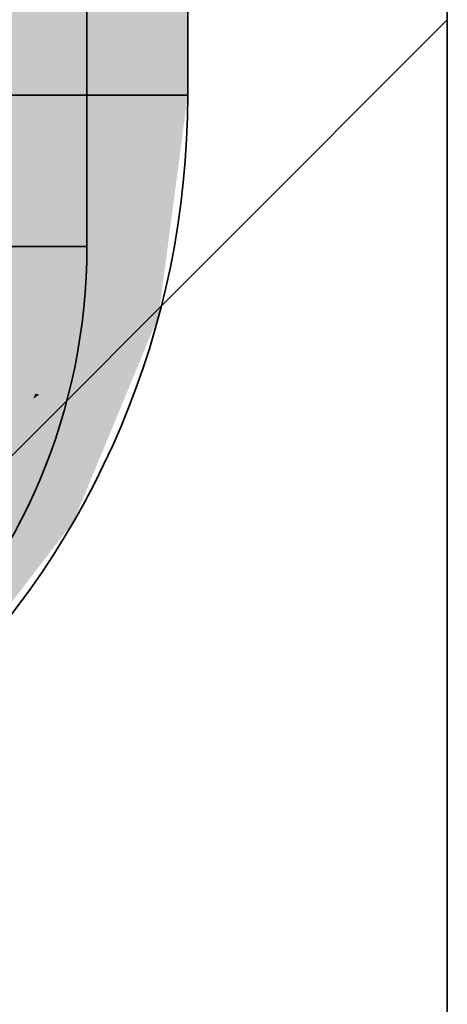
# Model space of a CAD drawing. Extents: x -459 to 541, y -543 to 550.
# Tile 53 of 256: x -220.03 to -218.93, y 50.06 to 52.6. Entities that reach past the tile are written whole.
import ezdxf

# ---------------------------------------------------------------- set-up
doc = ezdxf.new("R2010")
doc.units = 0
doc.layers.get('0').update_dxf_attribs({"lineweight": 35})
doc.layers.add('0-Shading', color=7, linetype='Continuous', lineweight=35)
for name, color, linetype, lineweight, true_color in [('A_Innenwand-A07ALC2Q1N', 7, 'Continuous', 35, 0x80ff80), ('H_Ruecklauf', 5, 'Continuous', 35, 0x0000ff), ('H_Vorlauf', 1, 'Continuous', 35, 0xff0000)]:
    doc.layers.add(name, color=color, linetype=linetype, lineweight=lineweight, true_color=true_color)

# ---------------------------------------------------------------- blocks, each defined once
blk = doc.blocks.new('3D-Ansicht-A07ALAKN1N', base_point=(-283.1415, -11.0399))
at = {"layer": '0-Shading', "color": 172, "true_color": 0x0000d9}
for points in [[(-220.1652, 58.3595), (-220.1652, 52.0195), (-219.9383, 58.1325), (-219.9383, 52.0195)], [(-220.2075, 51.6985), (-219.9883, 51.6398), (-220.1652, 52.0195), (-219.9383, 52.0195)], [(-220.2075, 51.6985), (-220.2625, 51.5656), (-219.9883, 51.6398), (-219.9938, 51.6264)], [(-219.9938, 51.6264), (-220.3314, 51.3995), (-220.1348, 51.286)], [(-219.9938, 51.6264), (-220.2625, 51.5656), (-220.3314, 51.3995)]]:
    blk.add_solid(points, dxfattribs=at)
at = {"layer": '0-Shading', "color": 174, "true_color": 0x0000a0}
for points in [[(-219.905, 57.6693), (-219.9383, 58.1325), (-219.8552, 52.0195), (-219.9383, 52.0195)], [(-219.905, 57.6693), (-219.8552, 52.0195), (-219.8552, 56.6357)], [(-219.9383, 52.0195), (-219.9883, 51.6398), (-219.896, 51.7095), (-219.978, 51.6371)], [(-219.9383, 52.0195), (-219.896, 51.7095), (-219.8552, 52.0195)], [(-219.978, 51.6371), (-219.9081, 51.6183), (-219.896, 51.7095)], [(-219.9938, 51.6264), (-220.1348, 51.286), (-219.9081, 51.6183), (-220.0629, 51.2445)], [(-219.9883, 51.6398), (-219.9938, 51.6264), (-219.978, 51.6371)], [(-219.9938, 51.6264), (-219.9081, 51.6183), (-219.978, 51.6371)]]:
    blk.add_solid(points, dxfattribs=at)
at = {"layer": '0-Shading', "color": 172, "true_color": 0x0000e4}
for points in [[(-220.0352, 57.9695), (-220.0352, 52.4095), (-219.853, 57.3317), (-219.853, 52.4095)], [(-220.0952, 51.954), (-219.9192, 51.9068), (-220.0352, 52.4095), (-219.853, 52.4095)], [(-220.271, 51.5295), (-220.1132, 51.4384), (-220.0952, 51.954), (-219.9192, 51.9068)]]:
    blk.add_solid(points, dxfattribs=at)
at = {"layer": '0-Shading', "color": 172, "true_color": 0x0000cd}
blk.add_solid([(-219.853, 57.3317), (-219.853, 52.4095), (-219.7131, 55.9473), (-219.7131, 52.4095)], dxfattribs=at)
at = {"layer": '0-Shading', "color": 174, "true_color": 0x0000b0}
blk.add_solid([(-219.7131, 55.9473), (-219.7131, 52.4095), (-219.6252, 54.3352), (-219.6252, 52.4095)], dxfattribs=at)
at = {"layer": '0-Shading', "color": 12, "true_color": 0xe40000}
for points in [[(-220.0352, 54.9379), (-220.0352, 52.4095), (-219.853, 54.8306), (-219.853, 52.4095)], [(-220.0352, 52.4095), (-220.0453, 52.3334), (-219.853, 52.4095), (-219.887, 52.1511)], [(-220.0453, 52.3334), (-220.0952, 51.954), (-219.887, 52.1511), (-219.9192, 51.9068)], [(-220.0952, 51.954), (-220.1929, 51.7182), (-219.9192, 51.9068), (-219.9733, 51.7761)], [(-219.9733, 51.7761), (-220.1929, 51.7182), (-220, 51.7117), (-220.24, 51.6044)], [(-220, 51.7117), (-220.271, 51.5295), (-220.1132, 51.4384)], [(-220, 51.7117), (-220.24, 51.6044), (-220.271, 51.5295)]]:
    blk.add_solid(points, dxfattribs=at)
at = {"layer": '0-Shading', "color": 12, "true_color": 0xcd0000}
blk.add_solid([(-219.853, 54.8306), (-219.853, 52.4095), (-219.7131, 54.6907), (-219.7131, 52.4095)], dxfattribs=at)
at = {"layer": '0-Shading', "color": 14, "true_color": 0xb00000}
blk.add_solid([(-219.7131, 54.6907), (-219.7131, 52.4095), (-219.6252, 54.5279), (-219.6252, 52.4095)], dxfattribs=at)
at = {"layer": '0-Shading', "color": 14, "true_color": 0x900000}
for points in [[(-219.6252, 54.5279), (-219.6252, 52.4095), (-219.5952, 54.3531), (-219.5952, 52.4095)], [(-219.6992, 51.8478), (-219.6702, 51.8401), (-219.6252, 52.4095), (-219.5952, 52.4095)], [(-219.6992, 51.8478), (-219.7865, 51.637), (-219.6702, 51.8401), (-219.8773, 51.3402)], [(-219.7865, 51.637), (-219.9159, 51.3245), (-219.8773, 51.3402), (-219.89, 51.3095)], [(-220.2608, 50.875), (-220.2396, 50.8538), (-219.9159, 51.3245), (-219.89, 51.3095)]]:
    blk.add_solid(points, dxfattribs=at)
at = {"layer": '0-Shading', "color": 174, "true_color": 0x000090}
for points in [[(-219.6252, 54.3352), (-219.6252, 52.4095), (-219.5952, 52.6052), (-219.5952, 52.4095)], [(-219.6992, 51.8478), (-219.6702, 51.8401), (-219.6252, 52.4095), (-219.5952, 52.4095)], [(-219.9159, 51.3245), (-219.89, 51.3095), (-219.6992, 51.8478), (-219.6702, 51.8401)], [(-219.9159, 51.3245), (-220.2608, 50.875), (-219.9248, 51.2641), (-220.2599, 50.8741)], [(-219.9159, 51.3245), (-219.9248, 51.2641), (-219.89, 51.3095)], [(-220.2599, 50.8741), (-220.2396, 50.8538), (-219.9248, 51.2641)]]:
    blk.add_solid(points, dxfattribs=at)
at = {"layer": '0-Shading', "color": 12, "true_color": 0xd90000}
for points in [[(-220.1652, 53.9795), (-220.1652, 52.0195), (-219.9383, 53.7525), (-219.9383, 52.0195)], [(-220.2075, 51.6985), (-219.9883, 51.6398), (-220.1652, 52.0195), (-219.9383, 52.0195)], [(-220.3314, 51.3995), (-220.1348, 51.286), (-220.2075, 51.6985), (-219.9883, 51.6398)]]:
    blk.add_solid(points, dxfattribs=at)
at = {"layer": '0-Shading', "color": 14, "true_color": 0xa00000}
for points in [[(-219.9383, 53.7525), (-219.9383, 52.0195), (-219.8552, 53.4425), (-219.8552, 52.0195)], [(-219.9883, 51.6398), (-219.9081, 51.6183), (-219.9383, 52.0195), (-219.8552, 52.0195)], [(-220.1348, 51.286), (-220.0629, 51.2445), (-219.9883, 51.6398), (-219.9081, 51.6183)]]:
    blk.add_solid(points, dxfattribs=at)
at = {"layer": '0-Shading', "color": 172, "true_color": 0x0000cc}
for points in [[(-219.9192, 51.9068), (-219.7841, 51.8706), (-219.853, 52.4095), (-219.7131, 52.4095)], [(-220.1132, 51.4384), (-219.9921, 51.3684), (-219.9192, 51.9068), (-219.7841, 51.8706)], [(-220.4219, 51.0361), (-220.323, 50.9372), (-220.1132, 51.4384), (-219.9921, 51.3684)]]:
    blk.add_solid(points, dxfattribs=at)
at = {"layer": '0-Shading', "color": 12, "true_color": 0xcc0000}
for points in [[(-219.853, 52.4095), (-219.887, 52.1511), (-219.7131, 52.4095), (-219.7784, 51.9136)], [(-219.887, 52.1511), (-219.9192, 51.9068), (-219.7784, 51.9136), (-219.7841, 51.8706)], [(-219.9192, 51.9068), (-219.9733, 51.7761), (-219.7841, 51.8706), (-219.7919, 51.8516)], [(-219.7919, 51.8516), (-220, 51.7117), (-219.9921, 51.3684), (-220.1132, 51.4384)], [(-219.7919, 51.8516), (-219.9733, 51.7761), (-220, 51.7117)], [(-220.4219, 51.0361), (-220.323, 50.9372), (-220.1132, 51.4384), (-219.9921, 51.3684)]]:
    blk.add_solid(points, dxfattribs=at)
at = {"layer": '0-Shading', "color": 174, "true_color": 0x0000af}
for points in [[(-219.7841, 51.8706), (-219.6992, 51.8478), (-219.7131, 52.4095), (-219.6252, 52.4095)], [(-219.9921, 51.3684), (-219.9159, 51.3245), (-219.7841, 51.8706), (-219.6992, 51.8478)], [(-220.323, 50.9372), (-220.2608, 50.875), (-219.9921, 51.3684), (-219.9159, 51.3245)]]:
    blk.add_solid(points, dxfattribs=at)
at = {"layer": '0-Shading', "color": 14, "true_color": 0xaf0000}
for points in [[(-219.7013, 51.9352), (-219.7131, 52.4095), (-219.7781, 51.9117), (-219.7784, 51.9136)], [(-219.6252, 52.4095), (-219.7131, 52.4095), (-219.6871, 51.9395), (-219.7013, 51.9352)], [(-219.6992, 51.8478), (-219.7013, 51.9352), (-219.7697, 51.8667), (-219.7781, 51.9117)], [(-219.7013, 51.9352), (-219.6992, 51.8478), (-219.6871, 51.9395)], [(-219.7784, 51.9136), (-219.7841, 51.8706), (-219.7697, 51.8667)], [(-219.7841, 51.8706), (-219.9921, 51.3684), (-219.7865, 51.637), (-219.9159, 51.3245)], [(-219.7841, 51.8706), (-219.7865, 51.637), (-219.7697, 51.8667)], [(-219.7865, 51.637), (-219.6992, 51.8478), (-219.7697, 51.8667)], [(-220.323, 50.9372), (-220.2608, 50.875), (-219.9921, 51.3684), (-219.9159, 51.3245)]]:
    blk.add_solid(points, dxfattribs=at)
blk = doc.blocks.new('Referenz-A07ALD1B1N', base_point=(-283.1415, -11.0399))
at = {"layer": 'A_Innenwand-A07ALC2Q1N', "color": 0, "linetype": 'ByBlock', "ltscale": 0.35}
blk.add_line((-218.9253, 3.4895), (-218.9253, 60.4895), dxfattribs=at)
at = {"layer": 'A_Innenwand-A07ALC2Q1N', "color": 0, "linetype": 'ByBlock', "lineweight": 18, "ltscale": 0.18}
blk.add_line((-228.9253, 42.6037), (-218.9253, 52.6037), dxfattribs=at)
blk = doc.blocks.new('Geometrie-A07ALD2X1N', base_point=(-283.1415, 35.2695))
at = {"layer": 'H_Ruecklauf', "lineweight": -2}
for p, q in [((-219.8552, 52.0195), (-219.8552, 58.3595)), ((-219.5952, 52.4095), (-219.5952, 57.9695)), ((-221.3552, 52.4095), (-219.5952, 52.4095)), ((-220.1107, 52.4095), (-219.5952, 52.4095)), ((-221.0952, 52.0195), (-219.8552, 52.0195)), ((-220.2184, 52.0195), (-219.8552, 52.0195))]:
    blk.add_line(p, q, dxfattribs=at)
for centre, major_axis in [((-221.7952, 52.4095), (0, -2.2)), ((-221.4052, 52.0195), (0, -1.55))]:
    blk.add_ellipse(centre, major_axis=major_axis, ratio=1, start_param=0, end_param=1.570796, dxfattribs=at)
blk = doc.blocks.new('Geometrie-A07ALD2Z1N', base_point=(-283.1415, 32.2695))
at = {"layer": 'H_Vorlauf', "lineweight": -2}
for p, q in [((-219.8552, 52.0195), (-219.8552, 58.3595)), ((-219.5952, 52.4095), (-219.5952, 57.9695)), ((-221.3552, 52.4095), (-219.5952, 52.4095)), ((-220.1107, 52.4095), (-219.5952, 52.4095)), ((-221.0952, 52.0195), (-219.8552, 52.0195)), ((-220.2184, 52.0195), (-219.8552, 52.0195))]:
    blk.add_line(p, q, dxfattribs=at)
for centre, major_axis in [((-221.7952, 52.4095), (0, -2.2)), ((-221.4052, 52.0195), (0, -1.55))]:
    blk.add_ellipse(centre, major_axis=major_axis, ratio=1, start_param=0, end_param=1.570796, dxfattribs=at)

msp = doc.modelspace()

# ---------------------------------------------------------------- block references
at = {"color": 251, "lineweight": 25, "ltscale": 0.25, "true_color": 0x585858}
msp.add_blockref('Referenz-A07ALD1B1N', (-283.1415, -11.0399), dxfattribs=at)
msp.add_blockref('3D-Ansicht-A07ALAKN1N', (-283.1415, -11.0399))
at = {"linetype": 'Continuous', "ltscale": 0.35}
for name, p in [('Geometrie-A07ALD2X1N', (-283.1415, 35.2695)), ('Geometrie-A07ALD2Z1N', (-283.1415, 32.2695))]:
    msp.add_blockref(name, p, dxfattribs=at)

doc.saveas('drawing.dxf')
